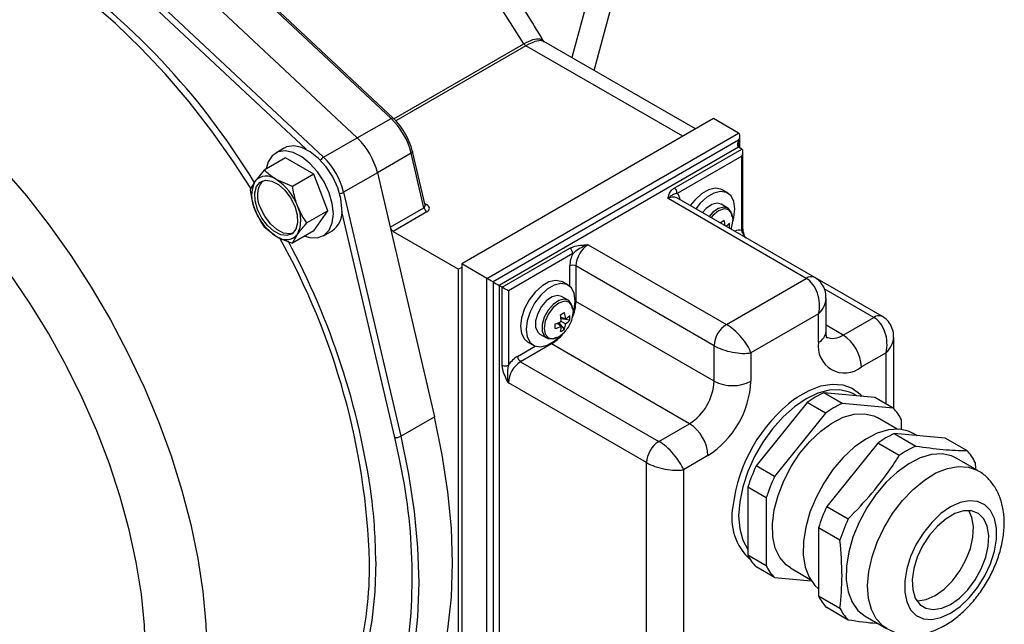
# Model space of a CAD drawing. Header units: millimetres. Extents: x 0 to 594, y 0 to 420.
# Tile 11 of 14: x 492 to 549, y 195 to 229. Entities that reach past the tile are written whole.
import ezdxf

# ---------------------------------------------------------------- set-up
doc = ezdxf.new("R2010")
doc.units = ezdxf.units.MM

msp = doc.modelspace()

# ---------------------------------------------------------------- linework, layer by layer
at = {"color": 7, "linetype": 'Continuous', "lineweight": 25}
for p, q in [((525.381065, 226.458301), (529.013077, 239.951171)), ((527.24531, 238.93066), (524.088809, 227.204305)), ((513.681314, 223.70606), (503.149402, 233.579922)), ((513.799658, 223.72396), (503.267745, 233.597822)), ((511.736771, 222.583499), (501.204858, 232.457361)), ((499.260315, 231.3348), (509.792227, 221.460938)), ((531.208372, 223.094268), (522.471456, 228.137983)), ((511.736771, 222.583499), (513.681314, 223.70606)), ((532.244019, 223.692134), (517.74833, 215.323951)), ((533.693588, 222.855316), (532.244019, 223.692134)), ((519.197899, 214.487133), (533.693588, 222.855316)), ((509.792227, 221.460938), (511.736771, 222.583499)), ((533.693588, 222.447079), (519.551452, 214.282998)), ((533.766811, 221.996571), (533.766811, 222.693475)), ((507.534607, 221.992027), (507.039632, 221.706284)), ((514.842437, 221.694936), (512.897894, 220.572375)), ((515.575397, 218.558588), (514.842437, 221.694936)), ((515.637731, 218.704958), (514.917122, 221.788457)), ((533.693588, 222.038842), (519.905005, 214.078863)), ((529.981277, 219.691668), (533.870364, 221.936791)), ((533.870364, 221.936791), (533.693588, 222.038842)), ((533.943588, 217.343765), (533.943588, 221.77495)), ((507.598024, 221.429085), (506.380833, 220.726416)), ((509.231017, 220.486378), (507.598024, 221.429085)), ((533.870364, 221.528553), (530.158054, 219.385482)), ((533.870364, 217.241714), (533.870364, 221.528553)), ((506.380833, 220.726416), (505.846272, 220.072633)), ((512.897894, 220.572375), (510.95335, 219.449813)), ((512.897894, 220.572375), (516.183345, 206.51386)), ((512.897894, 220.572375), (513.630853, 217.436027)), ((508.013826, 219.783709), (507.071017, 220.182144)), ((509.231017, 220.486378), (508.013826, 219.783709)), ((510.047513, 218.381943), (509.231017, 220.486378)), ((510.95335, 219.449813), (514.238802, 205.391299)), ((533.067161, 219.402725), (532.748963, 219.586417)), ((537.582675, 214.487067), (529.627724, 219.079362)), ((538.082634, 214.536575), (530.127683, 219.12887)), ((510.047513, 218.381943), (508.830323, 217.679274)), ((509.231017, 217.220215), (510.047513, 218.381943)), ((513.630853, 217.436027), (515.575397, 218.558588)), ((515.744153, 218.317823), (513.799609, 217.195262)), ((533.072224, 218.5338), (532.692191, 218.753188)), ((533.375092, 217.900263), (533.369327, 217.966907)), ((506.380833, 217.460252), (507.071017, 216.91598)), ((509.231017, 217.220215), (508.013826, 216.517546)), ((509.789408, 216.943015), (510.284383, 217.228758)), ((513.799609, 217.195262), (517.571553, 215.017765)), ((533.161691, 217.391267), (533.128935, 217.396284)), ((533.255466, 217.32324), (533.275123, 217.375061)), ((533.943524, 217.340508), (533.943588, 217.343765)), ((508.013826, 216.517546), (508.295762, 217.025491)), ((520.081782, 213.976812), (523.970869, 216.221934)), ((525.031529, 216.426036), (532.986481, 211.83374)), ((524.147646, 215.915748), (520.435335, 213.772676)), ((517.74833, 215.119816), (517.571553, 215.017765)), ((517.571553, 180.723051), (517.571553, 215.017765)), ((519.197899, 214.487133), (517.74833, 215.323951)), ((517.74833, 215.323951), (517.74833, 180.620967)), ((532.279374, 210.608995), (524.324423, 215.201291)), ((524.324423, 215.201291), (524.324423, 213.159939)), ((519.197899, 179.784149), (519.197899, 214.487133)), ((519.551452, 214.282998), (519.551452, 179.988284)), ((523.874773, 214.096072), (523.556574, 214.279764)), ((532.986481, 211.83374), (537.582675, 214.487067)), ((541.971721, 212.290723), (538.086106, 214.533841)), ((520.081782, 213.976812), (519.905005, 214.078863)), ((519.905005, 214.078863), (519.905005, 180.192419)), ((520.081782, 209.485837), (520.081782, 213.976812)), ((520.435335, 213.772676), (520.435335, 209.485837)), ((523.879836, 213.227147), (523.499803, 213.446535)), ((532.279374, 208.567643), (524.324423, 213.159939)), ((538.729121, 211.425072), (538.729121, 213.346844)), ((524.182704, 212.593611), (524.176939, 212.660254)), ((523.458787, 212.245736), (523.729185, 212.153731)), ((523.969303, 212.084614), (523.47035, 212.161039)), ((523.729185, 211.870756), (523.484097, 212.012247)), ((538.289782, 212.445847), (534.400694, 210.200725)), ((538.289782, 210.812766), (538.289782, 212.445847)), ((539.703995, 211.220704), (541.471762, 212.241215)), ((523.269207, 211.917471), (523.484135, 211.729292)), ((523.664018, 211.555847), (523.348313, 211.949788)), ((522.249905, 211.281413), (522.629937, 211.062025)), ((542.618209, 206.986014), (542.618209, 211.100992)), ((522.910209, 210.710449), (521.142442, 209.689939)), ((521.556737, 210.815568), (521.874935, 210.631877)), ((530.86516, 206.118154), (522.910209, 210.710449)), ((532.279374, 208.567643), (532.279374, 210.608995)), ((534.400694, 210.200725), (534.400694, 208.567643)), ((542.178869, 210.199995), (540.764655, 209.383587)), ((521.142442, 209.689939), (529.097393, 205.097644)), ((528.390287, 203.872899), (520.435335, 208.465194)), ((539.649791, 207.280426), (538.589131, 207.892732)), ((541.525966, 207.630135), (538.589131, 207.892732)), ((540.332451, 207.818996), (540.260652, 207.858335)), ((540.500821, 207.721798), (540.332451, 207.818996)), ((542.586626, 207.017829), (541.525966, 207.630135)), ((537.636879, 207.343009), (534.700044, 203.689614)), ((538.697539, 206.730703), (537.636879, 207.343009)), ((542.586626, 207.017829), (539.649791, 207.280426)), ((514.238802, 205.391299), (516.183345, 206.51386)), ((538.697539, 206.730703), (535.760704, 203.077308)), ((542.81755, 205.807045), (541.673462, 206.467513)), ((543.062752, 205.78895), (543.062752, 206.340387)), ((529.097393, 205.097644), (530.86516, 206.118154)), ((542.654995, 205.545559), (543.892432, 204.831202)), ((545.59183, 205.282962), (542.654995, 205.545559)), ((543.975, 205.427531), (543.742995, 205.561464)), ((546.829267, 204.568605), (545.59183, 205.282962)), ((541.702743, 204.995835), (538.765908, 201.342441)), ((542.94018, 204.281478), (541.702743, 204.995835)), ((531.925821, 204.281036), (530.511607, 203.464628)), ((547.455306, 203.418392), (546.217869, 204.13275)), ((528.390287, 180.601486), (528.390287, 203.872899)), ((535.760704, 203.077308), (534.700044, 203.689614)), ((547.305393, 203.891162), (547.328855, 203.491391)), ((530.511607, 203.464628), (530.511607, 181.009756)), ((535.284578, 201.850142), (534.223918, 202.462448)), ((534.223918, 202.462448), (534.223918, 198.546456)), ((535.284578, 201.850142), (535.284578, 197.93415)), ((538.765908, 201.342441), (540.003345, 200.628083)), ((538.289782, 200.115275), (538.289782, 196.199283)), ((539.527218, 199.400918), (538.289782, 200.115275)), ((535.284578, 197.93415), (534.223918, 198.546456)), ((535.760704, 197.256708), (534.700044, 197.869014)), ((536.673868, 197.807024), (537.817956, 197.146556)), ((535.760704, 197.256708), (537.867165, 197.068359)), ((538.289782, 196.199283), (539.527218, 195.484926)), ((540.003345, 194.807484), (538.765908, 195.521841)), ((540.968296, 195.039237), (542.205733, 194.324879))]:
    msp.add_line(p, q, dxfattribs=at)
at = {"color": 8, "linetype": 'Continuous', "lineweight": 25}
for p, q in [((508.786082, 221.922598), (499.030894, 231.068266)), ((513.840603, 223.683605), (521.329153, 228.006652)), ((521.449447, 227.882654), (513.958846, 223.558422)), ((530.476223, 222.671608), (521.449447, 227.882654)), ((533.693588, 222.038842), (533.693588, 222.447079)), ((513.893269, 205.325877), (510.850118, 218.347582)), ((515.615442, 218.80033), (515.727349, 218.735728)), ((523.970869, 214.028735), (523.970869, 215.201291)), ((541.471762, 212.241215), (538.619407, 213.887844)), ((524.324423, 213.159939), (524.289064, 213.1769)), ((539.703995, 211.220704), (538.729121, 211.783487)), ((520.965665, 209.996125), (521.981189, 210.582375)), ((522.910209, 210.710449), (522.877816, 210.732606)), ((542.178869, 207.253222), (542.178869, 210.199995)), ((514.148434, 204.162046), (513.893269, 205.325877))]:
    msp.add_line(p, q, dxfattribs=at)
at = {"color": 8, "linetype": 'Continuous', "lineweight": 25, "flags": 128}
for points in [[(521.329153, 228.006652), (520.157537, 229.846864), (518.912743, 231.623179), (517.601963, 233.325332), (516.232773, 234.943485), (514.813087, 236.468288), (513.351108, 237.890926), (511.855287, 239.20318), (510.334268, 240.397464), (508.796842, 241.466876), (507.251893, 242.405237), (505.708351, 243.207122), (504.175137, 243.867898), (502.66111, 244.383746), (501.175022, 244.751684), (499.72546, 244.969586), (498.320803, 245.036192), (496.969168, 244.951119), (495.678367, 244.714857), (494.45586, 244.328772), (493.308712, 243.795095), (493.175457, 243.720715)], [(505.631327, 219.64606), (504.618209, 221.206023), (503.370055, 222.965436), (502.057437, 224.650083), (500.687874, 226.250314), (499.269211, 227.756963), (497.809572, 229.1614), (496.31732, 230.45558), (494.801001, 231.632092), (493.269302, 232.684195), (491.730994, 233.605863), (490.19489, 234.391818), (488.669789, 235.037557), (487.71672, 235.371271)], [(479.300624, 229.628853), (480.825725, 228.983114), (482.361829, 228.197159), (483.900137, 227.275491), (485.431837, 226.223388), (486.948155, 225.046877), (488.440407, 223.752696), (489.900046, 222.348259), (491.318709, 220.84161), (492.688272, 219.241379), (494.00089, 217.556732), (495.249044, 215.797319), (496.425585, 213.973217), (497.523773, 212.094875), (498.537319, 210.173051), (499.460417, 208.218754), (500.287779, 206.243177), (501.014666, 204.257637), (501.636915, 202.273507), (502.150962, 200.302151), (502.553863, 198.354861), (502.843308, 196.442792), (503.017642, 194.576895), (503.075864, 192.767857)], [(513.681314, 223.70606), (513.71479, 223.722809), (513.744957, 223.732593), (513.770654, 223.735036), (513.790895, 223.730045), (513.799658, 223.72396)], [(514.91713, 221.788422), (514.91801, 221.777825), (514.912209, 221.757805), (514.897241, 221.736777), (514.873682, 221.715549), (514.842437, 221.694936)], [(533.373438, 217.88744), (533.30943, 218.222082), (533.127149, 218.431876), (532.854347, 218.484881), (532.532554, 218.373029), (532.210762, 218.113348), (532.102863, 217.988623)], [(524.18105, 212.580787), (524.117042, 212.915429), (523.934761, 213.125223), (523.661959, 213.178229), (523.340166, 213.066377), (523.018374, 212.806695), (522.745572, 212.438719), (522.563291, 212.018468), (522.499283, 211.609923), (522.563291, 211.275281), (522.745572, 211.065487), (523.018374, 211.012481), (523.340166, 211.124334), (523.661959, 211.384015), (523.734846, 211.465782)], [(540.260652, 207.858335), (540.082532, 207.93915), (539.527218, 208.067587), (538.912821, 208.04374), (538.258008, 207.868335), (537.582675, 207.546702), (536.907342, 207.088613), (536.252529, 206.507986), (535.638131, 205.822464), (535.082818, 205.052877), (534.603461, 204.222607), (534.214626, 203.356882), (533.928128, 202.482006), (533.752672, 201.624563), (533.693588, 200.810605), (533.752672, 200.064864), (533.928128, 199.409999), (534.214626, 198.865907), (534.223918, 198.852789)], [(536.933085, 207.548085), (537.061089, 207.63692), (537.750707, 208.035028), (538.430407, 208.292827), (539.080633, 208.4029), (539.682679, 208.36208), (540.219227, 208.171542), (540.674841, 207.836767), (540.806566, 207.69446)], [(541.615564, 194.872262), (541.3358, 195.408098), (541.16836, 196.055255), (541.118624, 196.792933), (541.188192, 197.597422), (541.374827, 198.442865), (541.672531, 199.30209), (542.071735, 200.147479), (542.559609, 200.951862), (543.120471, 201.689384), (543.736297, 202.336342), (544.387291, 202.871941), (545.052531, 203.278967), (545.710635, 203.544338), (546.340452, 203.659524), (546.921738, 203.620824), (547.430397, 203.432502)], [(512.798582, 198.176561), (512.741243, 196.440077), (512.569546, 194.779507), (512.284451, 193.204137), (511.887554, 191.722777), (511.381073, 190.343712), (510.76784, 189.074654), (510.051286, 187.9227), (509.235418, 186.894291), (508.324797, 185.995181), (507.324518, 185.230396), (506.240173, 184.604214), (505.077828, 184.120136), (504.766327, 184.018733)], [(542.215157, 194.319478), (541.998659, 194.464969), (541.615564, 194.872262)]]:
    msp.add_lwpolyline(points, dxfattribs=at)
at = {"color": 7, "linetype": 'Continuous', "lineweight": 25, "flags": 128}
for points in [[(510.359064, 218.202089), (510.297972, 218.795786), (510.118537, 219.422714), (509.832031, 220.04348), (509.456459, 220.619079), (509.015417, 221.113344), (508.536619, 221.49522), (508.050149, 221.74071), (507.586574, 221.834391), (507.175021, 221.770375), (506.841351, 221.552685), (506.606529, 221.195), (506.49508, 220.792369)], [(510.854038, 218.487831), (510.792947, 219.081529), (510.613511, 219.708456), (510.327006, 220.329222), (509.951433, 220.904822), (509.510392, 221.399087), (509.031594, 221.780963), (508.545124, 222.026453), (508.081548, 222.120133), (507.669996, 222.056118), (507.534607, 221.992027)], [(505.999365, 218.45324), (505.860621, 218.950714), (505.840359, 219.408871), (505.940562, 219.782865), (506.151422, 220.036085), (506.452299, 220.143744), (506.81374, 220.095306), (507.200365, 219.89551), (507.574328, 219.563914), (507.899024, 219.132978), (508.142669, 218.644884), (508.281413, 218.14741), (508.301675, 217.689253), (508.201472, 217.315259), (507.990612, 217.062039), (507.689736, 216.95438), (507.328295, 217.002818), (506.94167, 217.202614), (506.567706, 217.53421), (506.24301, 217.965146), (505.999365, 218.45324)], [(532.748963, 219.586417), (532.675157, 219.623153), (532.336529, 219.67897), (531.950307, 219.586965), (531.54778, 219.354591), (531.161558, 219.000674), (530.906361, 218.679349)], [(533.481455, 218.487035), (533.42417, 218.914057), (533.256954, 219.240344), (532.993355, 219.439461), (532.654727, 219.495279), (532.268506, 219.403273), (531.865978, 219.170899), (531.479756, 218.816982), (531.224559, 218.495657)], [(532.692191, 218.753188), (532.461223, 218.811739), (532.148796, 218.734029), (531.825356, 218.512701), (531.606223, 218.275327)], [(508.025878, 217.088944), (507.857674, 217.051328), (507.496233, 217.099767), (507.109608, 217.299563), (506.735644, 217.631158), (506.410948, 218.062094), (506.167303, 218.550189)], [(533.328888, 218.033288), (533.271471, 218.295748), (533.100472, 218.515947), (532.841255, 218.592351), (532.528829, 218.514641), (532.205388, 218.293313), (531.986256, 218.055939)], [(533.368843, 217.783416), (533.42417, 217.993873), (533.481455, 218.487035)], [(508.725658, 216.928477), (509.015417, 216.842174), (509.456459, 216.827224), (509.832031, 216.969196), (510.118537, 217.25917), (510.297972, 217.678926), (510.359064, 218.202089)], [(533.275123, 217.375061), (533.30943, 217.478895), (533.373438, 217.88744)], [(499.54033, 192.767857), (499.481654, 194.504681), (499.305997, 196.298269), (499.014469, 198.137284), (498.608914, 200.010096), (498.091895, 201.904867), (497.466682, 203.809617), (496.737227, 205.712303), (495.908142, 207.600897), (494.984668, 209.463457), (493.972645, 211.288207), (492.878471, 213.063612), (491.709062, 214.778447)], [(523.556574, 214.279764), (523.482769, 214.316501), (523.144141, 214.372318), (522.757919, 214.280312), (522.355392, 214.047938), (521.96917, 213.694021), (521.630543, 213.247233), (521.366944, 212.743771), (521.199728, 212.224421), (521.142442, 211.731258), (521.199728, 211.304236), (521.366944, 210.977949), (521.556737, 210.815568)], [(524.289067, 213.180382), (524.231782, 213.607404), (524.064566, 213.933691), (523.800967, 214.132809), (523.462339, 214.188626), (523.076117, 214.096621), (522.67359, 213.864247), (522.287368, 213.510329), (521.948741, 213.063541), (521.685142, 212.560079), (521.517926, 212.040729), (521.46064, 211.547566), (521.517926, 211.120544), (521.685142, 210.794258), (521.948741, 210.59514), (522.287368, 210.539323), (522.67359, 210.631328), (523.076117, 210.863702), (523.378929, 211.12915)], [(523.499803, 213.446535), (523.268835, 213.505086), (522.956408, 213.427377), (522.632968, 213.206049), (522.342195, 212.870994), (522.123361, 212.467463), (522.00602, 212.049956), (522.00602, 211.674859), (522.123361, 211.39283), (522.249905, 211.281413)], [(524.1365, 212.726635), (524.079083, 212.989095), (523.908084, 213.209294), (523.648867, 213.285698), (523.336441, 213.207988), (523.013, 212.986661), (522.722228, 212.651606), (522.503394, 212.248075), (522.386053, 211.830568), (522.386053, 211.45547), (522.503394, 211.173442), (522.722228, 211.022572), (523.013, 211.023236), (523.202208, 211.095314)], [(524.176455, 212.476763), (524.231782, 212.68722), (524.289067, 213.180382)], [(524.082735, 212.068408), (524.117042, 212.172242), (524.18105, 212.580787)], [(516.183345, 190.829746), (516.634061, 192.490534), (516.957852, 194.258415), (517.15287, 196.123291), (517.218, 198.07451), (517.15287, 200.100926), (516.957852, 202.190965), (516.634061, 204.332687), (516.183345, 206.51386)], [(536.673868, 197.807024), (536.419199, 197.987605), (536.058817, 198.407604), (535.804506, 198.954612), (535.664929, 199.610002), (535.644837, 200.351454), (535.744915, 201.153721), (535.961755, 201.989481), (536.287973, 202.830274), (536.71246, 203.647467), (537.22076, 204.413232), (537.795564, 205.101492), (538.417297, 205.688809), (539.064788, 206.155183), (539.715986, 206.484731), (540.348717, 206.666232), (540.941432, 206.693504), (541.473948, 206.565619), (541.673462, 206.467513)], [(543.742995, 205.561464), (543.475956, 205.687033), (542.926063, 205.80252), (542.318063, 205.764122), (541.6715, 205.573074), (541.007153, 205.235517), (540.346376, 204.762299), (539.710406, 204.168631), (539.119684, 203.473593), (538.593196, 202.699524), (538.147864, 201.871304), (537.798002, 201.015552), (537.554854, 200.159773), (537.426235, 199.331473), (537.416279, 198.557273), (537.525306, 197.862056), (537.749811, 197.268169), (538.08258, 196.794698), (538.289782, 196.605352)], [(514.238802, 205.391299), (514.689517, 203.210126), (515.013309, 201.068404), (515.208326, 198.978365), (515.273456, 196.951949), (515.208326, 195.00073), (515.013309, 193.135854), (514.689517, 191.367973), (514.238802, 189.707185)], [(546.217869, 204.13275), (545.950829, 204.258319), (545.400936, 204.373805), (544.792937, 204.335408), (544.146374, 204.14436), (543.482027, 203.806803), (542.82125, 203.333585), (542.18528, 202.739917), (541.594558, 202.044879), (541.06807, 201.27081), (540.622738, 200.44259), (540.272876, 199.586838), (540.029727, 198.731059), (539.901108, 197.902758), (539.891152, 197.128558), (540.000179, 196.433342), (540.224685, 195.839455), (540.557454, 195.365984), (540.968296, 195.039237)], [(543.594783, 195.402634), (543.920619, 195.072853), (544.332578, 194.882336), (544.812656, 194.83941), (545.33987, 194.945951), (545.89118, 195.197302), (546.442489, 195.582478), (546.969703, 196.084646), (547.449781, 196.681858), (547.86174, 197.348013), (548.187576, 198.053997), (548.413049, 198.768955), (548.528304, 199.46164), (548.528304, 200.101778), (548.413049, 200.661393), (548.187576, 201.116025), (547.86174, 201.445807), (547.449781, 201.636324), (546.969703, 201.67925), (546.442489, 201.572709), (545.89118, 201.321358), (545.33987, 200.936181), (544.812656, 200.434013), (544.332578, 199.836801), (543.920619, 199.170646), (543.594783, 198.464662), (543.36931, 197.749704), (543.254055, 197.057019), (543.254055, 196.416881), (543.36931, 195.857267), (543.594783, 195.402634)], [(547.804843, 200.63991), (547.498463, 200.938271), (547.105434, 201.09221), (546.646944, 201.093428), (546.147711, 200.941859), (545.634648, 200.645674), (545.135415, 200.22084), (544.676925, 199.690261), (544.283896, 199.082541), (543.977516, 198.43044), (543.774302, 197.769115), (543.685209, 197.134218), (543.715041, 196.559976), (543.862189, 196.077346), (544.118721, 195.712348), (544.470806, 195.484658), (544.899464, 195.406551), (545.381586, 195.482239), (545.89118, 195.70764), (546.400773, 196.070603), (546.882895, 196.551562), (547.311553, 197.124586), (547.663638, 197.758785), (547.92017, 198.419968), (548.067318, 199.072491), (548.09715, 199.681177), (548.008057, 200.21321), (547.804843, 200.63991)], [(543.950652, 195.918549), (544.015581, 195.916806), (544.497702, 195.992494), (545.007296, 196.217895), (545.51689, 196.580858), (545.999011, 197.061817), (546.427669, 197.634841), (546.779755, 198.26904), (547.036286, 198.930223), (547.183434, 199.582747), (547.213266, 200.191432), (547.124174, 200.723465), (546.947824, 201.110366)]]:
    msp.add_lwpolyline(points, dxfattribs=at)
at = {"color": 7, "linetype": 'Continuous', "lineweight": 25}
for centre, radius, start, end in [((469.915871, 198.216728), 41.995574, 31.3055786, 55.3781088), ((521.63743, 228.185373), 0.356337, 210.1025421, 238.1604198), ((510.822254, 220.714631), 4.13798, 13.7038963, 46.2961038), ((508.87771, 219.59207), 4.13798, 13.7038963, 46.2961038), ((506.933166, 218.469509), 4.13798, 13.7038963, 46.2961038), ((507.479459, 219.256092), 1.825935, 153.4364296, 206.563571), ((506.514642, 219.50113), 0.879394, 50.7518319, 139.4672045), ((507.378591, 219.24162), 1.394738, 141.695914, 209.718761), ((505.41553, 217.597306), 3.069532, 20.227114, 57.362029), ((529.77425, 219.368017), 0.384201, 2.6054785, 57.3945217), ((508.726505, 219.500818), 3.069532, 200.227114, 237.362029), ((506.662575, 217.842032), 1.825935, 333.4364296, 26.563571), ((509.539993, 218.323955), 1.324225, 304.2034314, 7.108749), ((515.956981, 218.646522), 0.391585, 192.9769994, 237.0775055), ((528.079906, 225.8416), 9.323046, 299.1752931, 300.8193304), ((530.725931, 217.270009), 2.204141, 6.4927099, 14.8548683), ((514.012437, 217.523961), 0.391585, 192.9769994, 237.0775055), ((532.120904, 218.676762), 1.455849, 305.4485843, 315.6350318), ((531.901627, 217.525031), 1.267143, 353.9403975, 6.0596025), ((507.627393, 217.596994), 0.879394, 230.7518319, 319.4672045), ((469.093302, 195.880579), 43.88339, 7.8776272, 28.2492121), ((523.763842, 215.898282), 0.384201, 2.6054785, 57.3945217), ((525.859639, 215.13143), 1.536805, 122.6054783, 177.3945215), ((525.684697, 215.15634), 1.714417, 153.7074915, 178.497563), ((524.147646, 214.860113), 0.384255, 62.6096722, 117.3903278), ((522.234876, 214.551681), 2.830066, 288.3760666, 296.1947858), ((518.887517, 220.534947), 9.323046, 299.1752931, 300.8193304), ((520.660377, 211.824584), 2.829988, 3.8026064, 11.6219471), ((521.581856, 211.973296), 2.154896, 4.8031517, 14.9287612), ((522.905354, 213.395236), 1.489978, 303.5672531, 315.5670592), ((522.987927, 212.944761), 1.304971, 304.6127327, 318.766404), ((522.203102, 212.751768), 2, 319.9846326, 340.020744), ((522.709239, 212.218378), 1.267143, 353.9403975, 6.0596025), ((513.809051, 211.732163), 9.318971, 359.177555, 0.822445), ((522.566842, 213.679163), 2.154861, 285.0688468, 295.1940754), ((521.996793, 211.822089), 1.490235, 344.4307349, 356.4298912), ((522.918297, 212.580086), 1.266952, 293.9372846, 306.0573389), ((522.428198, 211.975783), 1.305219, 341.2320255, 355.3845876), ((533.81459, 210.539135), 1.536805, 122.6054783, 177.3945215), ((538.461831, 209.278796), 2.305207, 2.6054785, 57.3945217), ((539.798542, 210.568021), 1.528482, 170.785963, 309.2032852), ((521.861322, 208.534568), 1.714162, 121.5003672, 146.2929238), ((521.349469, 210.013591), 0.384201, 182.6054785, 237.3945217), ((520.258559, 209.827015), 0.384255, 242.6096722, 297.3903278), ((521.970551, 208.395333), 1.536805, 122.6054783, 177.3945215), ((529.208942, 208.707365), 3.07361, 302.6054783, 357.3945215), ((529.027438, 208.812156), 5.378817, 302.6054783, 357.3945215), ((533.340034, 210.61471), 2.305533, 242.6096722, 297.3903278), ((542.356256, 200.301146), 9.051459, 126.8089554, 173.415016), ((540.922954, 202.750368), 5.64718, 114.4105647, 125.5840588), ((541.983615, 202.138062), 5.64718, 114.4105647, 125.5840588), ((540.868849, 205.304486), 2.42617, 25.275392, 44.925951), ((529.622996, 204.176245), 2.305207, 2.6054785, 57.3945217), ((513.968343, 205.874563), 0.553798, 262.2088298, 299.2335024), ((544.988818, 200.403194), 5.64718, 114.4105647, 125.5840588), ((529.925503, 203.803038), 1.536805, 122.6054783, 177.3945215), ((546.226255, 199.688837), 5.64718, 114.4105647, 125.5840588), ((483.095204, 197.29136), 31.804235, 349.9029753, 12.4759928), ((545.11149, 202.855262), 2.42617, 25.275392, 44.925951), ((543.466056, 199.582554), 9.680439, 154.8959254, 162.6927149), ((544.526716, 198.970248), 9.680439, 154.8959254, 162.6927149), ((547.53192, 197.23538), 9.680439, 154.8959254, 162.6927149), ((548.769356, 196.521023), 9.680439, 154.8959254, 162.6927149), ((536.417821, 199.582357), 2.42617, 205.275392, 224.925951), ((537.478481, 198.970051), 2.42617, 205.275392, 224.925951), ((540.483685, 197.235184), 2.42617, 205.275392, 224.925951), ((541.721122, 196.520827), 2.42617, 205.275392, 224.925951)]:
    msp.add_arc(centre, radius, start, end, dxfattribs=at)
at = {"color": 8, "linetype": 'Continuous', "lineweight": 25}
for centre, radius, start, end in [((510.103135, 220.954463), 0.594289, 121.5443727, 145.0748698), ((510.670139, 219.972492), 0.594475, 274.9274965, 298.4508383), ((529.686002, 218.948398), 0.643332, 5.8904604, 42.7973592), ((529.920644, 218.670481), 0.502977, 65.692881, 125.6175775), ((515.646642, 218.860996), 0.149016, 265.9049121, 302.7926463), ((533.7251, 216.642161), 0.6169, 76.3803694, 114.8653462), ((533.817601, 217.357272), 0.127034, 294.5412358, 352.4168919), ((471.641622, 196.883726), 40.823883, 1.8147804, 29.2790088), ((537.875602, 214.078167), 0.502996, 65.6999602, 125.6169608), ((521.689263, 213.216597), 2.635769, 337.970624, 358.7682903), ((541.764689, 211.832315), 0.502996, 65.6999602, 125.6169608), ((521.560899, 212.941108), 2.607005, 301.1694633, 320.6638887), ((537.978436, 211.499931), 0.754409, 294.3746583, 354.3052007), ((539.118119, 212.038568), 1.006058, 245.7120711, 305.6159057), ((481.815161, 198.076852), 30.983581, 0.1843853, 7.0788862), ((536.502425, 200.677351), 3.206941, 168.0908276, 228.3247141), ((490.656397, 197.953253), 21.789776, 345.6785543, 0.5871935)]:
    msp.add_arc(centre, radius, start, end, dxfattribs=at)
at = {"color": 7, "linetype": 'Continuous', "lineweight": 25}
for centre, major_axis, ratio, start_param, end_param in [((533.516811, 222.54913), (0.176784, 0.306182), 0.577334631, 4.712429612, 6.283225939), ((533.870364, 222.345028), (0.176784, 0.306182), 0.577334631, 1.570836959, 3.141633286), ((533.693588, 221.630604), (0.176784, 0.306182), 0.577334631, 4.712429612, 6.283225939), ((515.373796, 218.531626), (0.511883, -0.020531), 0.576047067, 5.544096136, 7.114892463), ((519.374675, 214.385049), (0.25, -0.144345), 0.000070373, 0.785438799, 2.35623512), ((519.728229, 214.180947), (0.25, -0.144345), 0.000070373, 3.92703145, 5.497827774), ((537.229121, 213.058153), (-0.188648, 1.548772), 0.711533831, 4.221095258, 5.791891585), ((520.258559, 213.874727), (0.25, -0.144345), 0.000070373, 0.7854388, 2.35623512), ((541.118209, 210.812301), (-0.188648, 1.548772), 0.711533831, 4.221095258, 5.791891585), ((533.340034, 210.813031), (-1.037807, 1.126987), 0.369020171, 3.844479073, 5.4152754), ((533.340034, 210.813031), (1.494891, -0.335309), 0.36890187, 4.009548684, 5.580345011), ((529.450947, 204.076934), (-1.037807, 1.126987), 0.369020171, 3.844479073, 5.4152754), ((529.450947, 204.076934), (1.494891, -0.335309), 0.36890187, 4.009548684, 5.580345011)]:
    msp.add_ellipse(centre, major_axis=major_axis, ratio=ratio, start_param=start_param, end_param=end_param, dxfattribs=at)
at = {"color": 8, "linetype": 'Continuous', "lineweight": 25}
for centre, major_axis, ratio, start_param, end_param in [((515.373796, 218.735761), (0.256855, -0.118689), 0.648170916, 5.854306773, 6.751289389), ((537.229121, 213.058153), (1.435658, 0.610847), 0.711485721, 5.20383272, 5.981124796), ((541.118209, 210.812301), (1.435658, 0.610847), 0.711485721, 5.20383272, 5.981124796)]:
    msp.add_ellipse(centre, major_axis=major_axis, ratio=ratio, start_param=start_param, end_param=end_param, dxfattribs=at)
at = {"color": 7, "linetype": 'Continuous', "lineweight": 25}
for points, knots in [([(522.495684, 228.102883), (522.204502, 228.587409), (521.561573, 229.657239), (520.48131, 231.250378), (519.278503, 232.883844), (518.014431, 234.446417), (516.697467, 235.932052), (515.332729, 237.332828), (513.926348, 238.641682), (512.484295, 239.851674), (511.012699, 240.95616), (509.517787, 241.948712), (508.005988, 242.823105), (506.4842, 243.573222), (504.960003, 244.193166), (503.441817, 244.67749), (501.938899, 245.021592), (500.461339, 245.222074), (499.019649, 245.277464), (497.624728, 245.187592), (496.285126, 244.957137), (495.013838, 244.582231), (493.979029, 244.168552), (493.399705, 243.830456), (493.19389, 243.710341)], [0, 0, 0, 0, 0.038912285, 0.085918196, 0.132945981, 0.180008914, 0.227120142, 0.274292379, 0.321537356, 0.368864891, 0.41628137, 0.463787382, 0.511374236, 0.559019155, 0.60666557, 0.65422907, 0.701601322, 0.748650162, 0.795237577, 0.841248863, 0.886624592, 0.931382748, 0.975622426, 1, 1, 1, 1]), ([(468.346422, 229.375281), (468.281084, 229.341123), (467.836735, 229.108818), (467.084327, 228.555535), (466.10368, 227.715898), (465.217422, 226.750408), (464.4201, 225.677463), (463.717139, 224.496121), (463.111574, 223.211122), (462.607476, 221.827028), (462.208507, 220.350395), (461.917708, 218.789275), (461.737073, 217.152977), (461.667439, 215.451489), (461.708562, 213.695133), (461.85927, 211.894107), (462.11768, 210.058295), (462.481423, 208.19712), (462.947748, 206.319775), (463.513565, 204.435342), (464.175463, 202.552841), (464.929721, 200.681235), (465.772311, 198.829435), (466.698907, 197.006278), (467.704894, 195.220498), (468.785359, 193.480733), (469.935126, 191.795458), (471.148785, 190.172934), (472.420761, 188.621138), (473.745331, 187.147772), (475.116642, 185.760259), (476.528743, 184.465743), (477.975597, 183.271091), (479.451076, 182.182921), (480.948924, 181.207625), (482.462676, 180.351404), (483.985329, 179.62036), (485.509193, 179.020341), (487.025705, 178.556696), (488.525496, 178.233864), (489.998366, 178.055019), (491.433776, 178.02133), (492.820864, 178.132686), (494.151361, 178.383989), (495.41211, 178.779414), (496.422297, 179.202041), (496.98081, 179.540304), (497.16994, 179.654851)], [0, 0, 0, 0, 0.003711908, 0.025243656, 0.046767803, 0.068380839, 0.090175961, 0.112220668, 0.134549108, 0.157159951, 0.180021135, 0.203080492, 0.226278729, 0.249560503, 0.272880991, 0.296202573, 0.319505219, 0.342779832, 0.366023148, 0.389235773, 0.412420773, 0.435582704, 0.458727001, 0.4818596, 0.504986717, 0.52811473, 0.551248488, 0.574393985, 0.597557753, 0.62074624, 0.643965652, 0.667221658, 0.690518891, 0.713860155, 0.737245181, 0.760668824, 0.784118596, 0.807563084, 0.830959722, 0.854253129, 0.877377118, 0.900264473, 0.922861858, 0.945145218, 0.96712949, 0.98886898, 1, 1, 1, 1]), ([(514.917122, 221.788457), (514.8916, 221.885858), (514.817825, 222.167415), (514.620369, 222.636375), (514.307599, 223.158407), (514.017323, 223.513404), (513.840305, 223.68464), (513.799658, 223.72396)], [0, 0, 0, 0, 0.138119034, 0.399263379, 0.660401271, 0.922021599, 1, 1, 1, 1]), ([(507.071017, 220.182144), (507.051792, 220.193388), (506.777868, 220.353596), (506.57213, 220.546785), (506.380833, 220.726416)], [0, 0, 0, 0, 0.070185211, 1, 1, 1, 1]), ([(505.846272, 220.072633), (505.836723, 220.058939), (505.700659, 219.863825), (505.630019, 219.708817), (505.564337, 219.564687)], [0, 0, 0, 0, 0.070185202, 1, 1, 1, 1]), ([(505.564337, 219.564687), (505.61312, 219.282428), (505.679821, 218.896496), (505.811026, 218.536309), (505.846272, 218.439551)], [0, 0, 0, 0, 0.731369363, 1, 1, 1, 1]), ([(508.295762, 218.658573), (508.260516, 218.75533), (508.129311, 219.115517), (508.062609, 219.50145), (508.013826, 219.783709)], [0, 0, 0, 0, 0.268630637, 1, 1, 1, 1]), ([(529.627724, 219.079362), (529.627853, 219.080104), (529.6429, 219.166105), (529.674233, 219.334653), (529.780645, 219.550696), (529.927446, 219.653844), (529.981277, 219.691668)], [0, 0, 0, 0, 0.003401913, 0.394553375, 0.777985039, 1, 1, 1, 1]), ([(530.158054, 219.385482), (530.118064, 219.376863), (529.996214, 219.3506), (529.851148, 219.2793), (529.717545, 219.17317), (529.644505, 219.09742), (529.63194, 219.083939), (529.628433, 219.080132), (529.627724, 219.079362)], [0, 0, 0, 0, 0.183218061, 0.558271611, 0.92481503, 0.979010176, 0.995756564, 1, 1, 1, 1]), ([(505.846272, 218.439551), (505.96307, 218.183156), (506.120384, 217.837821), (506.327493, 217.537579), (506.380833, 217.460252)], [0, 0, 0, 0, 0.742452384, 1, 1, 1, 1]), ([(508.830323, 217.679274), (508.776983, 217.7566), (508.569874, 218.056843), (508.41256, 218.402178), (508.295762, 218.658573)], [0, 0, 0, 0, 0.257547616, 1, 1, 1, 1]), ([(515.640413, 218.694569), (515.641077, 218.693713), (515.643623, 218.690433), (515.640534, 218.700401), (515.638251, 218.70777)], [0, 0, 0, 0, 0.26079267, 1, 1, 1, 1]), ([(508.295762, 217.025491), (508.305564, 217.039331), (508.445222, 217.236519), (508.644775, 217.465948), (508.830323, 217.679274)], [0, 0, 0, 0, 0.070185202, 1, 1, 1, 1]), ([(534.105215, 216.788511), (534.060186, 216.891822), (533.98748, 217.058631), (533.945084, 217.254393), (533.945998, 217.320705), (533.946266, 217.340068)], [0, 0, 0, 0, 0.535291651, 0.864302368, 1, 1, 1, 1]), ([(507.071017, 216.91598), (507.090495, 216.904882), (507.368013, 216.746749), (507.702664, 216.627979), (508.013826, 216.517546)], [0, 0, 0, 0, 0.070185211, 1, 1, 1, 1]), ([(523.970869, 216.221934), (524.03639, 216.25301), (524.215067, 216.337756), (524.589306, 216.399187), (524.881271, 216.417275), (525.030245, 216.425961), (525.031529, 216.426036)], [0, 0, 0, 0, 0.222014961, 0.605446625, 0.996598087, 1, 1, 1, 1]), ([(525.031529, 216.426036), (525.030194, 216.425626), (525.023591, 216.423596), (524.999939, 216.416169), (524.862312, 216.370303), (524.614258, 216.256108), (524.336278, 216.083189), (524.194256, 215.957121), (524.147646, 215.915748)], [0, 0, 0, 0, 0.004243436, 0.020989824, 0.07518497, 0.441728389, 0.816781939, 1, 1, 1, 1]), ([(538.714986, 213.327923), (538.717469, 213.417272), (538.723772, 213.644055), (538.605707, 213.990983), (538.389444, 214.323519), (538.180478, 214.46863), (538.082634, 214.536575)], [0, 0, 0, 0, 0.1860558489, 0.4722422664, 0.7528879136, 1, 1, 1, 1]), ([(542.604073, 211.082071), (542.606557, 211.17142), (542.61286, 211.398203), (542.494794, 211.745131), (542.278532, 212.077667), (542.069566, 212.222777), (541.971721, 212.290723)], [0, 0, 0, 0, 0.186055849, 0.472242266, 0.752887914, 1, 1, 1, 1]), ([(523.277396, 211.102512), (523.332245, 211.129076), (523.492257, 211.20657), (523.655374, 211.347925), (523.735406, 211.467163), (523.736618, 211.46897)], [0, 0, 0, 0, 0.339351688, 0.989990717, 1, 1, 1, 1]), ([(538.783666, 211.055328), (538.785563, 211.052922), (538.795058, 211.040886), (538.755971, 211.115801), (538.731357, 211.274419), (538.729498, 211.399713), (538.729121, 211.425072)], [0, 0, 0, 0, 0.09833122, 0.492022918, 0.897189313, 1, 1, 1, 1]), ([(520.435335, 208.465194), (520.434758, 208.466344), (520.367795, 208.599704), (520.237478, 208.8616), (520.103565, 209.216426), (520.087627, 209.413552), (520.081782, 209.485837)], [0, 0, 0, 0, 0.003401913, 0.394553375, 0.777985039, 1, 1, 1, 1]), ([(520.435335, 209.485837), (520.422808, 209.424783), (520.384638, 209.238748), (520.373872, 208.911544), (520.398997, 208.639616), (520.428086, 208.497488), (520.43348, 208.47329), (520.435023, 208.466556), (520.435335, 208.465194)], [0, 0, 0, 0, 0.183218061, 0.558271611, 0.92481503, 0.979010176, 0.995756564, 1, 1, 1, 1]), ([(543.892432, 204.831202), (544.435924, 204.754035), (545.533016, 204.598266), (546.394537, 204.578552), (546.829267, 204.568605)], [0, 0, 0, 0, 0.495393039, 1, 1, 1, 1]), ([(540.003345, 200.628083), (540.470196, 201.116906), (541.410289, 202.101242), (542.34191, 203.356776), (542.821512, 204.098062), (542.94018, 204.281478)], [0, 0, 0, 0, 0.426081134, 0.857995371, 1, 1, 1, 1]), ([(542.225474, 194.32529), (542.38347, 194.242249), (542.726388, 194.062015), (543.317252, 193.945934), (543.952759, 193.941851), (544.602015, 194.067713), (545.259443, 194.319285), (545.916315, 194.699232), (546.553584, 195.201009), (547.148671, 195.807959), (547.682198, 196.497835), (548.140531, 197.250047), (548.51261, 198.046119), (548.788027, 198.868977), (548.955899, 199.70284), (549.003316, 200.531969), (548.919, 201.298346), (548.713291, 201.974231), (548.413216, 202.5466), (547.998523, 203.029467), (547.654583, 203.331244), (547.432769, 203.426416), (547.414013, 203.434464)], [0, 0, 0, 0, 0.040413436, 0.087714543, 0.135194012, 0.184225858, 0.23575393, 0.289869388, 0.345660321, 0.401796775, 0.457726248, 0.513510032, 0.569416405, 0.625702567, 0.682715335, 0.740765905, 0.799819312, 0.850494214, 0.898704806, 0.945152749, 0.995362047, 1, 1, 1, 1]), ([(539.527218, 195.484926), (539.58578, 196.097727), (539.703993, 197.334728), (539.586504, 198.70797), (539.527218, 199.400918)], [0, 0, 0, 0, 0.495393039, 1, 1, 1, 1]), ([(541.727095, 194.601191), (541.686097, 194.602934), (541.194457, 194.623838), (540.572989, 194.719656), (540.003345, 194.807484)], [0, 0, 0, 0, 0.083390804, 1, 1, 1, 1])]:
    msp.add_open_spline(points, degree=3, knots=knots, dxfattribs=at)
at = {"color": 8, "linetype": 'Continuous', "lineweight": 25}
for points, knots in [([(521.329153, 228.006652), (521.512751, 228.099373), (521.882535, 228.286122), (522.227934, 228.2967), (522.43314, 228.232863), (522.459877, 228.126536), (522.469764, 228.087219)], [0, 0, 0, 0, 0.327061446, 0.658733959, 0.873807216, 1, 1, 1, 1]), ([(522.466539, 228.128939), (522.431643, 228.147436), (522.321984, 228.205564), (521.994333, 228.160917), (521.630211, 227.974967), (521.449447, 227.882654)], [0, 0, 0, 0, 0.190305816, 0.598038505, 1, 1, 1, 1]), ([(534.067477, 216.853746), (534.019077, 216.942219), (533.944057, 217.079355), (533.889665, 217.199191), (533.870364, 217.241714)], [0, 0, 0, 0, 0.645152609, 1, 1, 1, 1])]:
    msp.add_open_spline(points, degree=3, knots=knots, dxfattribs=at)

doc.saveas('drawing.dxf')
